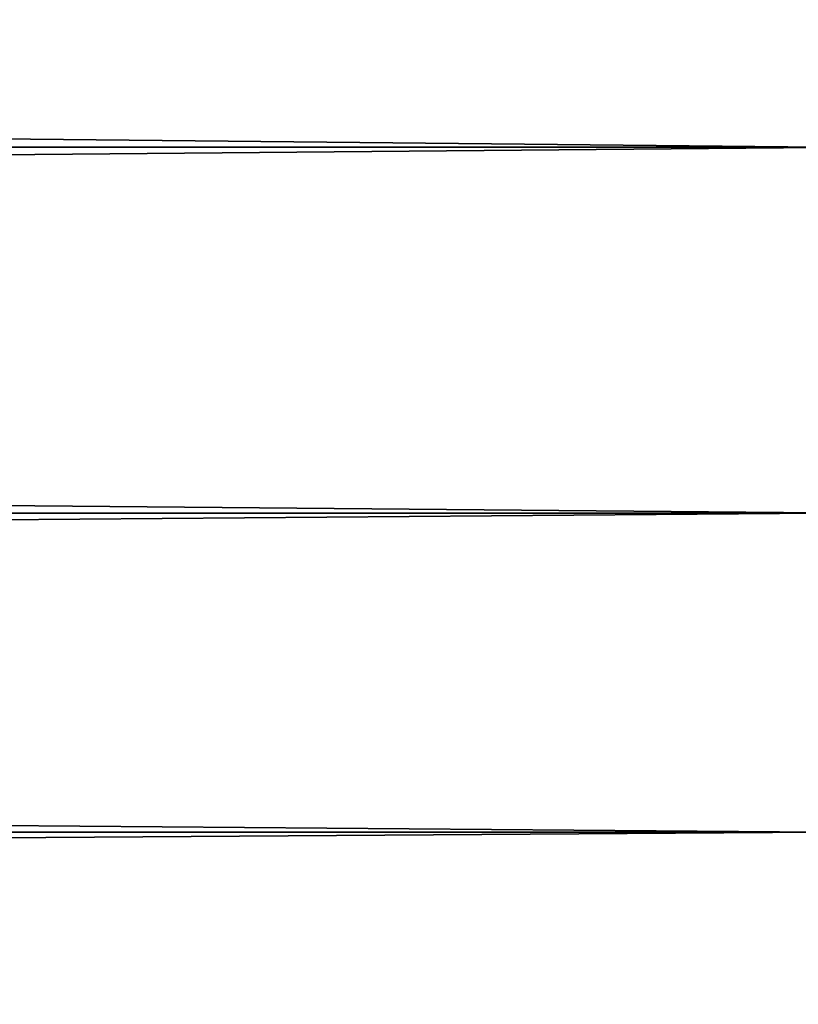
# Model space of a CAD drawing. Header units: metres. Extents: x -2 to 102, y -85 to 102.
# Tile 61 of 256: x 63.29 to 64.33, y -23.53 to -22.21. Entities that reach past the tile are written whole.
import ezdxf

# ---------------------------------------------------------------- set-up
doc = ezdxf.new("R2010")
doc.units = ezdxf.units.M
doc.layers.add('solid_21064300', color=7, linetype='CONTINUOUS')

msp = doc.modelspace()

# ---------------------------------------------------------------- linework, layer by layer
at = {"layer": 'solid_21064300'}
for points in [[(10.5, -22.381908, 9.964907), (64.379997, -22.381865, 9.965048), (64.379997, -21.82966, 11.122767)], [(10.5, -21.82966, 11.122767), (10.5, -22.381908, 9.964907), (64.379997, -21.82966, 11.122767)], [(10.5, -21.82966, -11.122767), (64.379997, -21.82966, -11.122767), (64.379997, -22.381865, -9.965048)], [(10.5, -22.381908, -9.964907), (10.5, -21.82966, -11.122767), (64.379997, -22.381865, -9.965048)], [(10.5, -22.872652, 8.780146), (64.379997, -22.872721, 8.780015), (64.379997, -22.381865, 9.965048)], [(10.5, -22.381908, 9.964907), (10.5, -22.872652, 8.780146), (64.379997, -22.381865, 9.965048)], [(10.5, -22.381908, -9.964907), (64.379997, -22.381865, -9.965048), (64.379997, -22.872721, -8.780015)], [(10.5, -22.872652, -8.780146), (10.5, -22.381908, -9.964907), (64.379997, -22.872721, -8.780015)], [(10.5, -22.872652, 8.780146), (10.5, -23.300884, 7.570916), (64.379997, -22.872721, 8.780015)], [(10.5, -22.872652, -8.780146), (64.379997, -22.872721, -8.780015), (64.379997, -23.300884, -7.570916)], [(10.5, -23.300884, -7.570916), (10.5, -22.872652, -8.780146), (64.379997, -23.300884, -7.570916)], [(10.5, -23.300884, 7.570916), (64.379997, -23.300884, 7.570916), (64.379997, -22.872721, 8.780015)], [(10.5, -23.665203, 6.34092), (64.379997, -23.665182, 6.341067), (64.379997, -23.300884, 7.570916)], [(10.5, -23.300884, 7.570916), (10.5, -23.665203, 6.34092), (64.379997, -23.300884, 7.570916)], [(10.5, -23.300884, -7.570916), (64.379997, -23.300884, -7.570916), (64.379997, -23.665182, -6.341067)], [(10.5, -23.665203, -6.34092), (10.5, -23.300884, -7.570916), (64.379997, -23.665182, -6.341067)]]:
    msp.add_3dface(points, dxfattribs=at)

doc.saveas('drawing.dxf')
